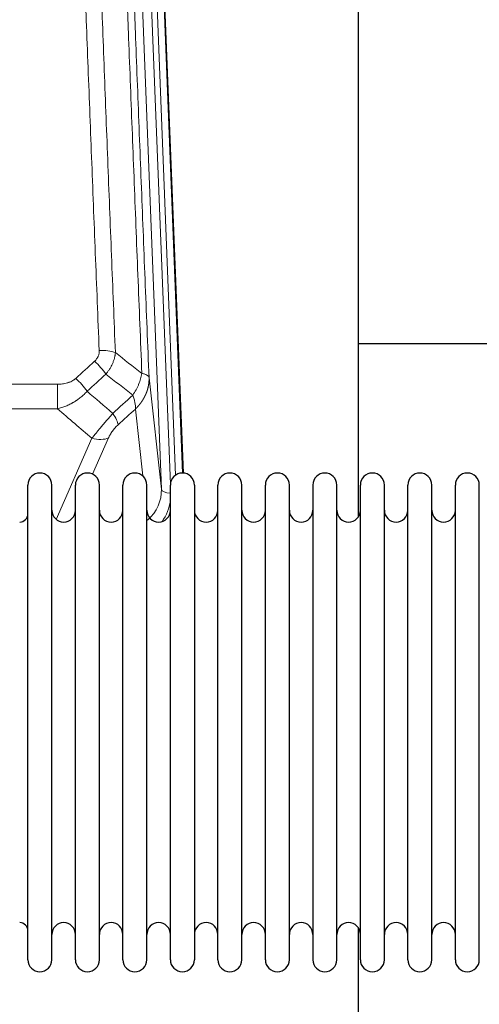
# Model space of a CAD drawing. Header units: inches. Extents: x 0 to 23760, y -13 to 16800.
# Tile 58 of 256: x 5735 to 5931, y 7551 to 7970. Entities that reach past the tile are written whole.
import ezdxf

# ---------------------------------------------------------------- set-up
doc = ezdxf.new("R2010")
doc.units = ezdxf.units.IN
doc.layers.add('1', color=7, linetype='Continuous', true_color=0xffffff)

msp = doc.modelspace()

# ---------------------------------------------------------------- linework, layer by layer
at = {"layer": '1', "color": 110, "linetype": 'Continuous', "lineweight": 13}
for p, q in [((5795.297, 7770.197), (5782.231, 8102.091)), ((5799.143, 7772.284), (5786.223, 8100.464)), ((5801.349, 7776.18), (5788.57, 8100.757)), ((5791.564, 8099.537), (5804.26, 7777.073)), ((5790.05, 7817.603), (5795.297, 7770.197)), ((5517.948, 7814.803), (5751.12, 7814.803)), ((5751.12, 7814.803), (5751.12, 7804.372)), ((5751.12, 7804.372), (5517.948, 7804.372)), ((5787.382, 7775.818), (5784.235, 7804.252)), ((5750.591, 7757.332), (5765.747, 7791.852)), ((5772.808, 7792.002), (5766.033, 7776.571))]:
    msp.add_line(p, q, dxfattribs=at)
at = {"layer": '1', "color": 2, "linetype": 'Continuous', "lineweight": 25}
for p, q in [((5791.938, 8096.279), (5804.505, 7777.067)), ((5879.194, 7758.607), (5879.194, 7983.989)), ((5951.174, 7831.941), (5879.132, 7831.941)), ((5738.534, 7760.57), (5738.534, 7771.97)), ((5748.734, 7760.57), (5748.734, 7771.97)), ((5758.734, 7760.57), (5758.734, 7771.97)), ((5768.934, 7760.57), (5768.934, 7771.97)), ((5778.934, 7760.57), (5778.934, 7771.97)), ((5789.134, 7760.57), (5789.134, 7771.97)), ((5799.134, 7760.57), (5799.134, 7771.97)), ((5809.334, 7771.97), (5809.334, 7760.57)), ((5819.334, 7760.57), (5819.334, 7771.97)), ((5829.534, 7760.57), (5829.534, 7771.97)), ((5839.534, 7570.17), (5839.534, 7771.97)), ((5849.734, 7570.17), (5849.734, 7771.97)), ((5859.734, 7771.97), (5859.734, 7570.17)), ((5869.934, 7570.17), (5869.934, 7771.97)), ((5879.934, 7570.17), (5879.934, 7771.97)), ((5890.134, 7570.17), (5890.134, 7771.97)), ((5900.134, 7570.17), (5900.134, 7771.97)), ((5910.334, 7570.17), (5910.334, 7771.97)), ((5920.334, 7570.17), (5920.334, 7771.97)), ((5930.534, 7570.17), (5930.534, 7771.97)), ((5738.534, 7570.17), (5738.534, 7760.57)), ((5748.734, 7570.17), (5748.734, 7760.57)), ((5758.734, 7570.17), (5758.734, 7760.57)), ((5768.934, 7570.17), (5768.934, 7760.57)), ((5778.934, 7570.17), (5778.934, 7760.57)), ((5789.134, 7570.17), (5789.134, 7760.57)), ((5799.134, 7570.17), (5799.134, 7760.57)), ((5809.334, 7760.57), (5809.334, 7570.17)), ((5819.334, 7570.17), (5819.334, 7760.57)), ((5829.534, 7570.17), (5829.534, 7760.57)), ((5879.194, 7546.717), (5879.194, 7583.544))]:
    msp.add_line(p, q, dxfattribs=at)
for centre, radius, start, end in [((5743.634, 7771.97), 5.1, 0, 180), ((5763.834, 7771.97), 5.1, 0, 180), ((5784.034, 7771.97), 5.1, 0, 180), ((5804.234, 7771.97), 5.1, 0, 180), ((5824.434, 7771.97), 5.1, 0, 180), ((5844.634, 7771.97), 5.1, 0, 180), ((5864.834, 7771.97), 5.1, 0, 180), ((5885.034, 7771.97), 5.1, 0, 180), ((5905.234, 7771.97), 5.1, 0, 180), ((5925.434, 7771.97), 5.1, 0, 180), ((5753.734, 7761.22), 5, 180, 0), ((5773.934, 7761.22), 5, 180, 0), ((5794.134, 7761.22), 5, 180, 0), ((5814.334, 7761.22), 5, 180, 0), ((5834.534, 7761.22), 5, 180, 0), ((5854.734, 7761.22), 5, 180, 0), ((5874.934, 7761.22), 5, 180, 0), ((5895.134, 7761.22), 5, 180, 0), ((5915.334, 7761.22), 5, 180, 0), ((5735.034, 7759.72), 3.5, 270, 0), ((5735.034, 7582.42), 3.5, 0, 90), ((5753.734, 7580.92), 5, 0, 180), ((5773.934, 7580.92), 5, 0, 180), ((5794.134, 7580.92), 5, 0, 180), ((5814.334, 7580.92), 5, 0, 180), ((5834.534, 7580.92), 5, 0, 180), ((5854.734, 7580.92), 5, 0, 180), ((5874.934, 7580.92), 5, 0, 180), ((5895.134, 7580.92), 5, 0, 180), ((5915.334, 7580.92), 5, 0, 180), ((5743.634, 7570.17), 5.1, 180, 0), ((5763.834, 7570.17), 5.1, 180, 0), ((5784.034, 7570.17), 5.1, 180, 0), ((5804.234, 7570.17), 5.1, 180, 0), ((5824.434, 7570.17), 5.1, 180, 0), ((5844.634, 7570.17), 5.1, 180, 0), ((5864.834, 7570.17), 5.1, 180, 0), ((5885.034, 7570.17), 5.1, 180, 0), ((5905.234, 7570.17), 5.1, 180, 0), ((5925.434, 7570.17), 5.1, 180, 0)]:
    msp.add_arc(centre, radius, start, end, dxfattribs=at)
at = {"layer": '1', "color": 110, "linetype": 'Continuous', "lineweight": 13}
for centre, major_axis, ratio, start_param, end_param in [((5768.859, 7824.894), (9.992, 0.404), 0.431453, 0.7935197, 1.5533391), ((5766.887, 7820.301), (-6.729, 7.397), 0.3051216, 4.2889758, 5.0360109), ((5758.878, 7813.009), (-6.736, 7.391), 0.3030979, 4.2875497, 5.03344), ((5769.834, 7803.622), (-6.719, 7.407), 0.3029797, 3.5431496, 4.2886573), ((5765.747, 7798.023), (9.156, -4.02), 0.5833249, 4.9631119, 5.806783), ((5775.27, 7769.699), (20.033, -0.591), 0.8872905, 5.5253333, 6.3444464), ((5799.289, 7770.418), (-3.997, -0.157), 0.4614673, 0.0341943, 1.5136497), ((5775.27, 7767.852), (24.034, -0.11), 0.8859493, 5.722211, 6.1681029)]:
    msp.add_ellipse(centre, major_axis=major_axis, ratio=ratio, start_param=start_param, end_param=end_param, dxfattribs=at)
for points, knots in [([(5768.859, 7829.212), (5768.302, 7843.042), (5767.201, 7870.573), (5765.593, 7911.476), (5764.551, 7938.485), (5763.781, 7958.643), (5763.398, 7968.698), (5763.02, 7978.716), (5762.768, 7985.386), (5762.643, 7988.718), (5762.02, 8005.353), (5761.528, 8018.59), (5760.803, 8038.339), (5760.563, 8044.904), (5760.087, 8057.994), (5759.851, 8064.521), (5759.149, 8084.044), (5758.229, 8109.923), (5757.338, 8135.501), (5756.901, 8148.215)], [0, 0, 0, 0, 0.125, 0.25, 0.375, 0.375, 0.4375, 0.46875, 0.46875, 0.5, 0.5, 0.625, 0.625, 0.6875, 0.6875, 0.75, 0.75, 0.875, 1, 1, 1, 1]), ([(5763.768, 8146.849), (5764.207, 8134.151), (5765.098, 8108.606), (5766.02, 8082.759), (5766.723, 8063.261), (5766.959, 8056.743), (5767.436, 8043.669), (5767.676, 8037.113), (5768.402, 8017.389), (5768.894, 8004.168), (5769.518, 7987.554), (5769.644, 7984.227), (5769.895, 7977.565), (5770.274, 7967.56), (5770.657, 7957.518), (5771.429, 7937.385), (5772.472, 7910.411), (5774.082, 7869.559), (5775.184, 7842.064), (5775.742, 7828.251)], [0, 0, 0, 0, 0.125, 0.25, 0.25, 0.3125, 0.3125, 0.375, 0.375, 0.5, 0.5, 0.53125, 0.53125, 0.5625, 0.625, 0.625, 0.75, 0.875, 1, 1, 1, 1]), ([(5786.994, 7819.384), (5786.423, 7833.437), (5785.295, 7861.408), (5783.65, 7902.959), (5782.584, 7930.39), (5781.795, 7950.863), (5781.404, 7961.074), (5780.953, 7972.943), (5780.76, 7978.02), (5780.632, 7981.402), (5780.568, 7983.093), (5780.249, 7991.538), (5779.87, 8001.645), (5779.432, 8013.389), (5779.245, 8018.412), (5779.121, 8021.758), (5779.059, 8023.43), (5778.503, 8038.466), (5777.53, 8065.041), (5776.119, 8104.434), (5775.211, 8130.384), (5774.765, 8143.28)], [0, 0, 0, 0, 0.125, 0.25, 0.375, 0.375, 0.4375, 0.46875, 0.484375, 0.484375, 0.5, 0.5, 0.5625, 0.59375, 0.609375, 0.609375, 0.625, 0.625, 0.75, 0.875, 1, 1, 1, 1]), ([(5777.854, 8140.272), (5778.299, 8127.424), (5779.205, 8101.573), (5780.612, 8062.329), (5781.582, 8035.856), (5782.137, 8020.876), (5782.198, 8019.211), (5782.322, 8015.877), (5782.508, 8010.874), (5782.945, 7999.175), (5783.323, 7989.106), (5783.641, 7980.693), (5783.705, 7979.009), (5783.833, 7975.639), (5784.025, 7970.581), (5784.475, 7958.757), (5784.865, 7948.585), (5785.651, 7928.19), (5786.715, 7900.862), (5788.355, 7859.468), (5789.48, 7831.603), (5790.05, 7817.603)], [0, 0, 0, 0, 0.125, 0.25, 0.375, 0.375, 0.390625, 0.390625, 0.40625, 0.4375, 0.5, 0.5, 0.515625, 0.515625, 0.53125, 0.5625, 0.625, 0.625, 0.75, 0.875, 1, 1, 1, 1]), ([(5768.859, 7829.212), (5768.868, 7828.998), (5768.865, 7828.785), (5768.848, 7828.519), (5768.844, 7828.466), (5768.834, 7828.36), (5768.829, 7828.306), (5768.81, 7828.147), (5768.794, 7828.042), (5768.739, 7827.728), (5768.69, 7827.522), (5768.57, 7827.115), (5768.498, 7826.914), (5768.372, 7826.618), (5768.327, 7826.519), (5768.255, 7826.374), (5768.23, 7826.325), (5768.178, 7826.229), (5768.152, 7826.181), (5768.018, 7825.944), (5767.899, 7825.761), (5767.643, 7825.408), (5767.505, 7825.238), (5767.211, 7824.91), (5767.053, 7824.752), (5766.887, 7824.6)], [0, 0, 0, 0, 0.125, 0.125, 0.15625, 0.15625, 0.1875, 0.1875, 0.25, 0.25, 0.375, 0.375, 0.5, 0.5, 0.5625, 0.5625, 0.59375, 0.59375, 0.625, 0.625, 0.75, 0.75, 0.875, 0.875, 1, 1, 1, 1]), ([(5775.742, 7828.251), (5775.706, 7827.857), (5775.653, 7827.463), (5775.565, 7826.968), (5775.546, 7826.869), (5775.506, 7826.671), (5775.486, 7826.572), (5775.42, 7826.275), (5775.372, 7826.078), (5775.215, 7825.487), (5774.974, 7824.703), (5774.666, 7823.927), (5774.41, 7823.348), (5774.298, 7823.107), (5774.18, 7822.867), (5774.132, 7822.772), (5774.107, 7822.724), (5774.034, 7822.58), (5773.984, 7822.485), (5773.73, 7822.01), (5773.512, 7821.637), (5773.046, 7820.901), (5772.552, 7820.178), (5772, 7819.478), (5771.71, 7819.134)], [0, 0, 0, 0, 0.125, 0.125, 0.15625, 0.15625, 0.1875, 0.1875, 0.25, 0.25, 0.375, 0.5, 0.5, 0.5625, 0.578125, 0.578125, 0.59375, 0.59375, 0.625, 0.625, 0.75, 0.75, 0.875, 1, 1, 1, 1]), ([(5758.878, 7817.278), (5758.753, 7817.164), (5758.623, 7817.053), (5758.422, 7816.894), (5758.353, 7816.842), (5758.216, 7816.74), (5758.146, 7816.691), (5757.793, 7816.448), (5757.499, 7816.273), (5756.889, 7815.954), (5756.573, 7815.811), (5756.166, 7815.651), (5756.083, 7815.62), (5755.919, 7815.56), (5755.836, 7815.531), (5755.588, 7815.447), (5755.422, 7815.395), (5754.92, 7815.25), (5754.583, 7815.169), (5753.904, 7815.031), (5753.561, 7814.976), (5752.871, 7814.888), (5752.524, 7814.856), (5751.825, 7814.813), (5751.474, 7814.803), (5751.12, 7814.803)], [0, 0, 0, 0, 0.0625, 0.0625, 0.09375, 0.09375, 0.125, 0.125, 0.25, 0.25, 0.375, 0.375, 0.40625, 0.40625, 0.4375, 0.4375, 0.5, 0.5, 0.625, 0.625, 0.75, 0.75, 0.875, 0.875, 1, 1, 1, 1]), ([(5786.994, 7819.384), (5786.866, 7818.639), (5786.687, 7817.877), (5786.23, 7816.332), (5785.953, 7815.55), (5785.465, 7814.377), (5785.29, 7813.985), (5784.918, 7813.204), (5784.721, 7812.815), (5784.094, 7811.653), (5783.632, 7810.887), (5783.129, 7810.138)], [0, 0, 0, 0, 0.25, 0.25, 0.5, 0.5, 0.625, 0.625, 0.75, 0.75, 1, 1, 1, 1]), ([(5790.05, 7817.603), (5790.05, 7817.583), (5790.052, 7817.544), (5790.054, 7817.484), (5790.055, 7817.424), (5790.057, 7817.365), (5790.058, 7817.305), (5790.059, 7817.245), (5790.059, 7817.185), (5790.06, 7817.126), (5790.06, 7817.066), (5790.06, 7817.007), (5790.06, 7816.947), (5790.059, 7816.887), (5790.058, 7816.828), (5790.058, 7816.768), (5790.056, 7816.709), (5790.055, 7816.649), (5790.053, 7816.589), (5790.051, 7816.53), (5790.049, 7816.47), (5790.047, 7816.411), (5790.044, 7816.351), (5790.041, 7816.292), (5790.038, 7816.233), (5790.035, 7816.173), (5790.031, 7816.114), (5790.028, 7816.055), (5790.024, 7815.995), (5790.019, 7815.936), (5790.015, 7815.877), (5790.01, 7815.817), (5790.005, 7815.758), (5790, 7815.699), (5789.995, 7815.64), (5789.989, 7815.581), (5789.984, 7815.522), (5789.977, 7815.463), (5789.971, 7815.404), (5789.965, 7815.345), (5789.958, 7815.286), (5789.951, 7815.227), (5789.944, 7815.168), (5789.937, 7815.109), (5789.929, 7815.05), (5789.921, 7814.991), (5789.913, 7814.933), (5789.905, 7814.874), (5789.896, 7814.815), (5789.888, 7814.757), (5789.879, 7814.698), (5789.87, 7814.639), (5789.86, 7814.581), (5789.851, 7814.522), (5789.841, 7814.464), (5789.831, 7814.405), (5789.821, 7814.347), (5789.81, 7814.289), (5789.8, 7814.231), (5789.789, 7814.172), (5789.778, 7814.114), (5789.766, 7814.056), (5789.755, 7813.998), (5789.743, 7813.94), (5789.731, 7813.882), (5789.719, 7813.824), (5789.707, 7813.766), (5789.694, 7813.708), (5789.681, 7813.65), (5789.668, 7813.593), (5789.655, 7813.535), (5789.642, 7813.477), (5789.628, 7813.42), (5789.614, 7813.362), (5789.6, 7813.305), (5789.586, 7813.247), (5789.572, 7813.19), (5789.557, 7813.133), (5789.542, 7813.075), (5789.527, 7813.018), (5789.512, 7812.961), (5789.496, 7812.904), (5789.481, 7812.847), (5789.465, 7812.79), (5789.449, 7812.733), (5789.432, 7812.676), (5789.416, 7812.62), (5789.399, 7812.563), (5789.382, 7812.506), (5789.365, 7812.45), (5789.348, 7812.393), (5789.331, 7812.337), (5789.313, 7812.28), (5789.295, 7812.224), (5789.277, 7812.168), (5789.259, 7812.111), (5789.24, 7812.055), (5789.222, 7811.999), (5789.203, 7811.943), (5789.184, 7811.887), (5789.165, 7811.831), (5789.145, 7811.775), (5789.126, 7811.72), (5789.106, 7811.664), (5789.086, 7811.608), (5789.066, 7811.553), (5789.045, 7811.497), (5789.025, 7811.442), (5789.004, 7811.387), (5788.983, 7811.331), (5788.962, 7811.276), (5788.941, 7811.221), (5788.919, 7811.166), (5788.898, 7811.111), (5788.876, 7811.056), (5788.854, 7811.002), (5788.831, 7810.947), (5788.809, 7810.892), (5788.786, 7810.838), (5788.764, 7810.783), (5788.741, 7810.729), (5788.718, 7810.674), (5788.694, 7810.62), (5788.671, 7810.566), (5788.647, 7810.512), (5788.623, 7810.458), (5788.599, 7810.404), (5788.575, 7810.35), (5788.551, 7810.296), (5788.526, 7810.242), (5788.501, 7810.189), (5788.476, 7810.135), (5788.451, 7810.082), (5788.426, 7810.029), (5788.401, 7809.975), (5788.375, 7809.922), (5788.349, 7809.869), (5788.323, 7809.816), (5788.297, 7809.763), (5788.271, 7809.71), (5788.244, 7809.657), (5788.218, 7809.605), (5788.191, 7809.552), (5788.164, 7809.5), (5788.137, 7809.447), (5788.11, 7809.395), (5788.082, 7809.343), (5788.055, 7809.29), (5788.027, 7809.238), (5787.999, 7809.186), (5787.971, 7809.134), (5787.942, 7809.083), (5787.914, 7809.031), (5787.885, 7808.979), (5787.857, 7808.928), (5787.828, 7808.876), (5787.799, 7808.825), (5787.769, 7808.774), (5787.74, 7808.723), (5787.711, 7808.672), (5787.681, 7808.621), (5787.651, 7808.57), (5787.621, 7808.519), (5787.591, 7808.468), (5787.56, 7808.418), (5787.53, 7808.367), (5787.499, 7808.317), (5787.469, 7808.267), (5787.438, 7808.216), (5787.406, 7808.166), (5787.375, 7808.116), (5787.344, 7808.066), (5787.312, 7808.017), (5787.281, 7807.967), (5787.249, 7807.917), (5787.217, 7807.868), (5787.185, 7807.818), (5787.152, 7807.769), (5787.12, 7807.72), (5787.087, 7807.671), (5787.055, 7807.622), (5787.022, 7807.573), (5786.989, 7807.524), (5786.956, 7807.475), (5786.922, 7807.427), (5786.889, 7807.378), (5786.855, 7807.33), (5786.822, 7807.281), (5786.788, 7807.233), (5786.754, 7807.185), (5786.72, 7807.137), (5786.685, 7807.089), (5786.651, 7807.042), (5786.616, 7806.994), (5786.582, 7806.946), (5786.547, 7806.899), (5786.512, 7806.851), (5786.477, 7806.804), (5786.442, 7806.757), (5786.406, 7806.71), (5786.371, 7806.663), (5786.335, 7806.616), (5786.3, 7806.57), (5786.264, 7806.523), (5786.228, 7806.476), (5786.192, 7806.43), (5786.155, 7806.384), (5786.119, 7806.338), (5786.082, 7806.291), (5786.046, 7806.245), (5786.009, 7806.2), (5785.972, 7806.154), (5785.935, 7806.108), (5785.898, 7806.063), (5785.861, 7806.017), (5785.823, 7805.972), (5785.786, 7805.927), (5785.748, 7805.882), (5785.71, 7805.837), (5785.673, 7805.792), (5785.635, 7805.747), (5785.597, 7805.702), (5785.558, 7805.658), (5785.52, 7805.613), (5785.481, 7805.569), (5785.443, 7805.525), (5785.404, 7805.481), (5785.365, 7805.437), (5785.327, 7805.393), (5785.287, 7805.349), (5785.248, 7805.306), (5785.209, 7805.262), (5785.17, 7805.219), (5785.13, 7805.175), (5785.091, 7805.132), (5785.051, 7805.089), (5785.011, 7805.046), (5784.971, 7805.003), (5784.931, 7804.961), (5784.891, 7804.918), (5784.851, 7804.875), (5784.81, 7804.833), (5784.77, 7804.791), (5784.729, 7804.749), (5784.689, 7804.707), (5784.648, 7804.665), (5784.607, 7804.623), (5784.566, 7804.581), (5784.525, 7804.54), (5784.484, 7804.498), (5784.443, 7804.457), (5784.401, 7804.416), (5784.36, 7804.374), (5784.318, 7804.333), (5784.277, 7804.293), (5784.249, 7804.265), (5784.235, 7804.252)], [0, 0, 0, 0, 0.0042303, 0.0084583, 0.0126838, 0.016907, 0.0211277, 0.0253461, 0.0295621, 0.0337757, 0.037987, 0.0421959, 0.0464023, 0.0506064, 0.0548082, 0.0590075, 0.0632045, 0.0673991, 0.0715913, 0.0757811, 0.0799686, 0.0841537, 0.0883364, 0.0925167, 0.0966947, 0.1008703, 0.1050435, 0.1092144, 0.1133829, 0.117549, 0.1217128, 0.1258741, 0.1300332, 0.1341898, 0.1383441, 0.1424961, 0.1466456, 0.1507929, 0.1549377, 0.1590802, 0.1632203, 0.1673581, 0.1714935, 0.1756266, 0.1797573, 0.1838856, 0.1880116, 0.1921352, 0.1962565, 0.2003755, 0.204492, 0.2086063, 0.2127182, 0.2168277, 0.2209349, 0.2250397, 0.2291422, 0.2332423, 0.2373401, 0.2414356, 0.2455287, 0.2496195, 0.2537079, 0.257794, 0.2618777, 0.2659591, 0.2700382, 0.2741149, 0.2781893, 0.2822614, 0.2863311, 0.2903985, 0.2944635, 0.2985262, 0.3025866, 0.3066447, 0.3107004, 0.3147538, 0.3188048, 0.3228536, 0.3269, 0.3309441, 0.3349858, 0.3390253, 0.3430624, 0.3470972, 0.3511296, 0.3551598, 0.3591876, 0.3632131, 0.3672363, 0.3712571, 0.3752757, 0.3792919, 0.3833058, 0.3873174, 0.3913267, 0.3953337, 0.3993384, 0.4033407, 0.4073408, 0.4113385, 0.4153339, 0.419327, 0.4233179, 0.4273064, 0.4312926, 0.4352765, 0.4392581, 0.4432373, 0.4472143, 0.451189, 0.4551614, 0.4591315, 0.4630993, 0.4670648, 0.471028, 0.4749889, 0.4789475, 0.4829038, 0.4868578, 0.4908095, 0.494759, 0.4987061, 0.502651, 0.5065936, 0.5105338, 0.5144718, 0.5184076, 0.522341, 0.5262721, 0.530201, 0.5341276, 0.5380519, 0.5419739, 0.5458936, 0.5498111, 0.5537262, 0.5576392, 0.5615498, 0.5654581, 0.5693642, 0.573268, 0.5771696, 0.5810688, 0.5849658, 0.5888606, 0.592753, 0.5966432, 0.6005311, 0.6044168, 0.6083002, 0.6121813, 0.6160602, 0.6199368, 0.6238111, 0.6276832, 0.6315531, 0.6354206, 0.6392859, 0.643149, 0.6470098, 0.6508684, 0.6547247, 0.6585787, 0.6624305, 0.66628, 0.6701273, 0.6739724, 0.6778152, 0.6816557, 0.685494, 0.6893301, 0.6931639, 0.6969955, 0.7008248, 0.7046519, 0.7084768, 0.7122994, 0.7161198, 0.7199379, 0.7237539, 0.7275675, 0.731379, 0.7351882, 0.7389952, 0.7427999, 0.7466024, 0.7504027, 0.7542008, 0.7579966, 0.7617902, 0.7655816, 0.7693708, 0.7731577, 0.7769424, 0.7807249, 0.7845052, 0.7882833, 0.7920591, 0.7958327, 0.7996042, 0.8033734, 0.8071403, 0.8109051, 0.8146677, 0.818428, 0.8221862, 0.8259421, 0.8296958, 0.8334474, 0.8371967, 0.8409438, 0.8446887, 0.8484314, 0.8521719, 0.8559102, 0.8596463, 0.8633802, 0.867112, 0.8708415, 0.8745688, 0.8782939, 0.8820169, 0.8857376, 0.8894562, 0.8931726, 0.8968867, 0.9005987, 0.9043086, 0.9080162, 0.9117216, 0.9154249, 0.919126, 0.9228249, 0.9265216, 0.9302161, 0.9339085, 0.9375987, 0.9412867, 0.9449725, 0.9486562, 0.9523377, 0.956017, 0.9596942, 0.9633691, 0.967042, 0.9707126, 0.9743811, 0.9780474, 0.9817116, 0.9853736, 0.9890334, 0.9926911, 0.9963466, 1, 1, 1, 1]), ([(5790.05, 7817.603), (5790.02, 7817.807), (5789.93, 7818.003), (5789.707, 7818.277), (5789.618, 7818.365), (5789.412, 7818.534), (5789.295, 7818.615), (5789.034, 7818.769), (5788.89, 7818.841), (5788.575, 7818.977), (5788.405, 7819.04), (5788.041, 7819.157), (5787.847, 7819.21), (5787.437, 7819.305), (5787.221, 7819.347), (5786.994, 7819.384)], [0, 0, 0, 0, 0.25, 0.25, 0.375, 0.375, 0.5, 0.5, 0.625, 0.625, 0.75, 0.75, 0.875, 0.875, 1, 1, 1, 1]), ([(5763.696, 7811.823), (5763.496, 7811.594), (5763.29, 7811.369), (5762.973, 7811.037), (5762.866, 7810.927), (5762.65, 7810.71), (5762.54, 7810.603), (5761.987, 7810.072), (5761.526, 7809.665), (5760.569, 7808.888), (5760.073, 7808.516), (5759.431, 7808.074), (5759.302, 7807.987), (5759.106, 7807.857), (5759.041, 7807.814), (5758.909, 7807.729), (5758.843, 7807.687), (5758.512, 7807.477), (5758.177, 7807.274), (5757.838, 7807.078), (5757.701, 7807), (5757.633, 7806.962), (5757.427, 7806.847), (5757.29, 7806.772), (5756.876, 7806.552), (5756.599, 7806.41), (5755.761, 7806.001), (5755.196, 7805.749), (5754.053, 7805.287), (5753.475, 7805.077), (5752.307, 7804.695), (5751.716, 7804.523), (5751.12, 7804.372)], [0, 0, 0, 0, 0.0625, 0.0625, 0.09375, 0.09375, 0.125, 0.125, 0.25, 0.25, 0.375, 0.375, 0.40625, 0.40625, 0.421875, 0.421875, 0.4375, 0.4375, 0.5, 0.515625, 0.515625, 0.53125, 0.53125, 0.5625, 0.5625, 0.625, 0.625, 0.75, 0.75, 0.875, 0.875, 1, 1, 1, 1]), ([(5783.129, 7810.138), (5783.236, 7809.854), (5783.336, 7809.572), (5783.524, 7809.015), (5783.611, 7808.74), (5783.77, 7808.197), (5783.842, 7807.93), (5783.971, 7807.406), (5784.028, 7807.15), (5784.124, 7806.649), (5784.164, 7806.405), (5784.227, 7805.93), (5784.25, 7805.701), (5784.29, 7805.035), (5784.281, 7804.624), (5784.235, 7804.252)], [0, 0, 0, 0, 0.125, 0.125, 0.25, 0.25, 0.375, 0.375, 0.5, 0.5, 0.625, 0.625, 0.75, 0.75, 1, 1, 1, 1]), ([(5774.642, 7802.432), (5774.258, 7801.994), (5773.488, 7801.11), (5772.712, 7800.21), (5772.128, 7799.53), (5771.934, 7799.302), (5771.689, 7799.016), (5771.641, 7798.959), (5771.543, 7798.844), (5771.397, 7798.672), (5771.251, 7798.501), (5770.767, 7797.931), (5770.383, 7797.477), (5769.624, 7796.574), (5769.249, 7796.125), (5768.784, 7795.566), (5768.691, 7795.455), (5768.507, 7795.232), (5768.232, 7794.9), (5767.962, 7794.573), (5767.428, 7793.924), (5767.08, 7793.498), (5766.57, 7792.872), (5766.403, 7792.665), (5766.154, 7792.357), (5766.071, 7792.255), (5765.908, 7792.053), (5765.827, 7791.952), (5765.747, 7791.852)], [0, 0, 0, 0, 0.125, 0.25, 0.25, 0.3125, 0.3125, 0.328125, 0.328125, 0.34375, 0.375, 0.375, 0.5, 0.5, 0.625, 0.625, 0.65625, 0.65625, 0.6875, 0.75, 0.75, 0.875, 0.875, 0.9375, 0.9375, 0.96875, 0.96875, 1, 1, 1, 1]), ([(5772.808, 7792.002), (5772.833, 7792.059), (5772.859, 7792.117), (5772.912, 7792.233), (5772.939, 7792.291), (5773.022, 7792.467), (5773.08, 7792.585), (5773.259, 7792.94), (5773.387, 7793.179), (5773.595, 7793.542), (5773.667, 7793.664), (5773.779, 7793.847), (5773.836, 7793.939), (5773.894, 7794.032), (5773.933, 7794.093), (5773.953, 7794.124), (5774.132, 7794.402), (5774.3, 7794.647), (5774.651, 7795.133), (5774.834, 7795.375), (5775.074, 7795.673), (5775.147, 7795.763), (5775.221, 7795.852), (5775.271, 7795.911), (5775.296, 7795.941), (5775.421, 7796.089), (5775.523, 7796.205), (5775.829, 7796.548), (5776.037, 7796.769), (5776.461, 7797.195), (5776.676, 7797.401), (5776.895, 7797.6)], [0, 0, 0, 0, 0.03125, 0.03125, 0.0625, 0.0625, 0.125, 0.125, 0.25, 0.25, 0.3125, 0.3125, 0.34375, 0.359375, 0.359375, 0.375, 0.375, 0.5, 0.5, 0.625, 0.625, 0.65625, 0.671875, 0.671875, 0.6875, 0.6875, 0.75, 0.75, 0.875, 0.875, 1, 1, 1, 1])]:
    msp.add_open_spline(points, degree=3, knots=knots, dxfattribs=at)
for points in [[(5775.742, 7828.251), (5779.495, 7825.3), (5783.245, 7822.344), (5786.994, 7819.384)], [(5758.878, 7817.278), (5761.548, 7819.721), (5764.217, 7822.161), (5766.887, 7824.6)], [(5771.71, 7819.134), (5769.038, 7816.699), (5766.367, 7814.262), (5763.696, 7811.823)], [(5783.129, 7810.138), (5779.325, 7813.141), (5775.518, 7816.14), (5771.71, 7819.134)], [(5763.696, 7811.823), (5767.343, 7808.691), (5770.991, 7805.561), (5774.642, 7802.432)], [(5774.642, 7802.432), (5777.471, 7805.003), (5780.3, 7807.572), (5783.129, 7810.138)], [(5765.747, 7791.852), (5760.868, 7796.023), (5755.992, 7800.196), (5751.12, 7804.372)], [(5784.235, 7804.252), (5781.788, 7802.036), (5779.342, 7799.819), (5776.895, 7797.6)]]:
    msp.add_open_spline(points, degree=3, dxfattribs=at)

doc.saveas('drawing.dxf')
